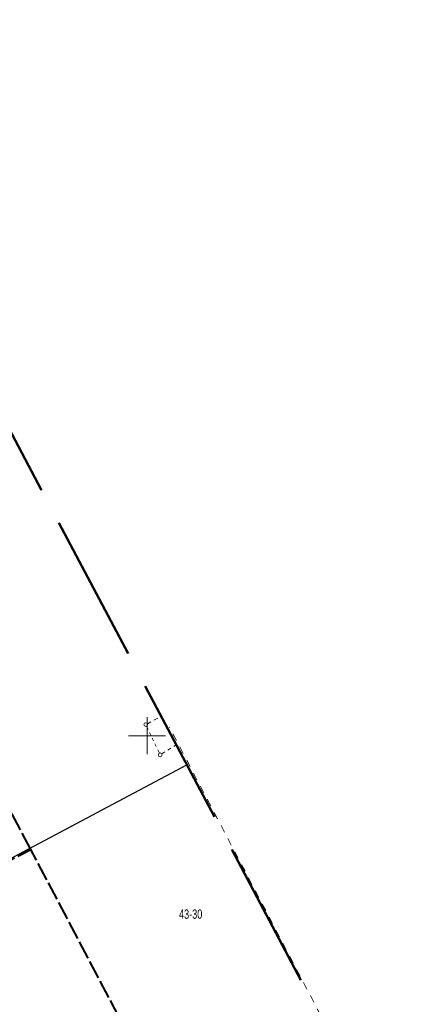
# Model space of a CAD drawing. Header units: metres. Extents: x 7529521 to 7531797, y 5723878 to 5728074.
# Tile 32 of 90: x 7530833 to 7530886, y 5725714 to 5725847. Entities that reach past the tile are written whole.
import ezdxf
from ezdxf.enums import TextEntityAlignment as Align

# ---------------------------------------------------------------- set-up
doc = ezdxf.new("R2010")
doc.units = ezdxf.units.M
for name, pattern in [('11', [3, 2.5, -0.5]), ('4_SUPE02', [2, 1, -1]), ('4_SUPE_01', [0]), ('4_SUSM03_02', [0]), ('GDE', [0]), ('GUK', [2, 1.5, -0.5]), ('GUZ', [1, 0.5, -0.5]), ('L_0_09', [2.5, 2, -0.5])]:
    doc.linetypes.add(name, pattern=pattern)
for name, color, linetype, lineweight in [('Dzialki', 80, 'GDE', 30), ('k', 252, 'Continuous', 18), ('Kontury', 252, 'GUK', 18), ('MPZP', 130, '11', 40), ('Numery_dzialek', 80, 'Continuous', 30), ('SUPE_L_1', 240, '4_SUPE_01', 18), ('SUSM_L_5', 252, 'Continuous', 18), ('Uzytki', 252, 'GUZ', 18)]:
    doc.layers.add(name, color=color, linetype=linetype, lineweight=lineweight)
doc.layers.add('zakres', color=7, linetype='L_0_09', lineweight=50, true_color=0xff05ff)
doc.styles.get("Standard").update_dxf_attribs({"font": 'arial.ttf'})

msp = doc.modelspace()

# ---------------------------------------------------------------- linework, layer by layer
at = {"layer": 'Dzialki'}
msp.add_line((7530811.13, 5725722.52), (7530855.39, 5725746.06), dxfattribs=at)
at = {"layer": 'k', "linetype": 'Continuous', "lineweight": 18, "flags": 128}
for points in [[(7530850, 5725747.5), (7530850, 5725752.5)], [(7530847.5, 5725750), (7530852.5, 5725750)]]:
    msp.add_lwpolyline(points, dxfattribs=at)
at = {"layer": 'Kontury'}
for p, q in [((7530855.39, 5725746.06), (7530842.49, 5725739.2)), ((7530842.49, 5725739.2), (7530811.13, 5725722.52))]:
    msp.add_line(p, q, dxfattribs=at)
at = {"layer": 'MPZP'}
for points in [[(7530665.35, 5725998.62), (7530727.9, 5725879.94), (7530768.27, 5725803.74), (7530811.26, 5725722.54), (7530834.29, 5725734.62), (7530688.38, 5726010.82)], [(7530914.76, 5725581.88), (7530834.29, 5725734.62)]]:
    msp.add_lwpolyline(points, dxfattribs=at)
at = {"layer": 'SUPE_L_1', "linetype": '4_SUPE02'}
msp.add_line((7530959.94, 5725547.48), (7530853.02, 5725751.17), dxfattribs=at)
at = {"layer": 'SUSM_L_5', "color": 240, "linetype": '4_SUSM03_02'}
for p, q in [((7530851.45, 5725752.38), (7530850.94, 5725752.1)), ((7530849.95, 5725751.27), (7530850.16, 5725750.82)), ((7530850.5, 5725751.86), (7530850.06, 5725751.62)), ((7530850.34, 5725750.44), (7530850.53, 5725750.06)), ((7530850.71, 5725749.68), (7530850.89, 5725749.3)), ((7530851.07, 5725748.92), (7530851.25, 5725748.54)), ((7530851.47, 5725748.09), (7530851.68, 5725747.64)), ((7530852.82, 5725748.05), (7530853.22, 5725748.29)), ((7530853.61, 5725748.54), (7530853.96, 5725748.75)), ((7530852, 5725747.54), (7530852.43, 5725747.8))]:
    msp.add_line(p, q, dxfattribs=at)
at = {"layer": 'SUSM_L_5', "linetype": '4_SUSM03_02'}
for centre in [(7530849.84, 5725751.5), (7530849.84, 5725751.5), (7530851.79, 5725747.41), (7530851.79, 5725747.41)]:
    msp.add_circle(centre, 0.25, dxfattribs=at)
at = {"layer": 'Uzytki'}
msp.add_line((7530811.13, 5725722.52), (7530855.39, 5725746.06), dxfattribs=at)
at = {"layer": 'zakres', "color": 210, "lineweight": 50, "ltscale": 10}
msp.add_lwpolyline([(7530686.14, 5726066.08), (7530934.48, 5725596.51), (7531070.08, 5725341.7), (7531212.9, 5725068.88), (7531409.6, 5724696.64), (7531547.78, 5724433.68)], dxfattribs=at)

# ---------------------------------------------------------------- texts
at = {"layer": 'Numery_dzialek', "width": 0.7}
msp.add_text('43-30', height=1.26, dxfattribs=at).set_placement((7530854.33, 5725726.49), align=Align.TOP_LEFT)

doc.saveas('drawing.dxf')
